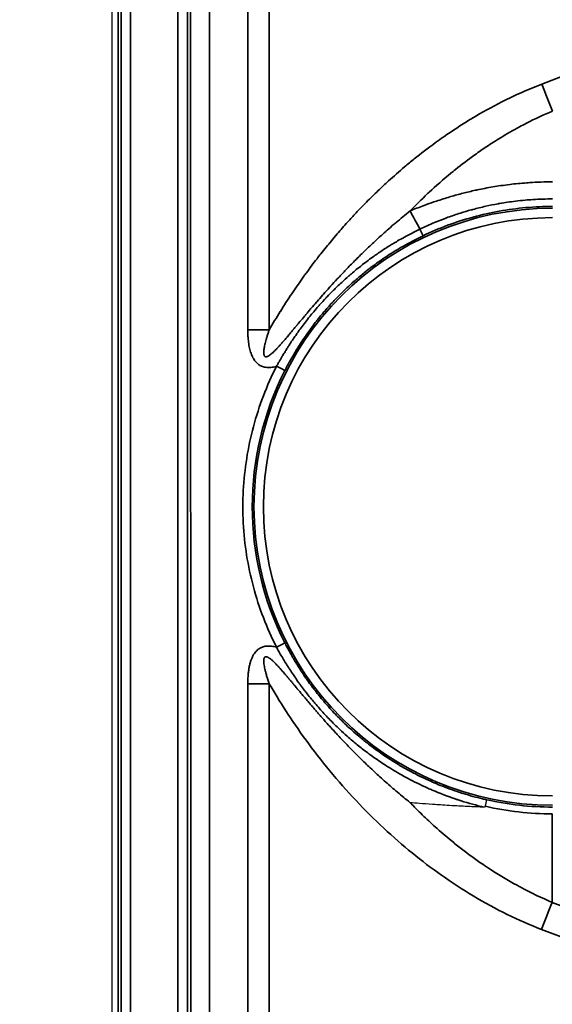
# Model space of a CAD drawing. Header units: millimetres. Extents: x -12192 to 12192, y -600 to 5895.
# Tile 90 of 122: x 1658 to 1686, y 4245 to 4297. Entities that reach past the tile are written whole.
import ezdxf

# ---------------------------------------------------------------- set-up
doc = ezdxf.new("R2010")
doc.units = ezdxf.units.MM
doc.header["$LTSCALE"] = 20
for name, color, linetype, lineweight in [('_Sichtbarkanten', 7, 'Continuous', 25), ('Bemaßung (ISO)', 7, 'Continuous', 25), ('Sichtbar schmal (ISO)', 7, 'Continuous', 35)]:
    doc.layers.add(name, color=color, linetype=linetype, lineweight=lineweight)
doc.styles.add('Notiztext (ISO)', font='verdana.ttf')
doc.dimstyles.new('wedi USA', dxfattribs={"dimscale": 20, "dimtxt": 2.5, "dimasz": 4, "dimexe": 2, "dimexo": 0.8, "dimgap": 0.3, "dimtad": 1, "dimdec": 1, "dimrnd": 1e-08, "dimtxsty": 'Notiztext (ISO)', "dimcen": 0.09, "dimclrd": 7, "dimclre": 7, "dimclrt": 256, "dimadec": 0, "dimazin": 2, "dimtfac": 0.6, "dimtmove": 0, "dimatfit": 3, "dimfxl": 1, "dimtolj": 1, "dimlwd": -1, "dimlwe": -1, "dimarcsym": 0})

# ---------------------------------------------------------------- blocks, each defined once
blk = doc.blocks.new('*D85')
at = {"layer": 'Bemaßung (ISO)', "color": 7, "transparency": 16777216}
for p, q in [((1651.863, 4317.272), (1304.214, 4317.272)), ((1344.214, 4237.272), (1344.214, 3297.272)), ((1650.944, 3217.272), (1304.214, 3217.272))]:
    blk.add_line(p, q, dxfattribs=at)
for points in [[(1330.88, 4237.272), (1357.547, 4237.272), (1344.214, 4317.272)], [(1330.88, 3297.272), (1357.547, 3297.272), (1344.214, 3217.272)]]:
    blk.add_solid(points, dxfattribs=at)
at = {"layer": 'Defpoints', "color": 0, "transparency": 16777216}
for p in [(1667.863, 4317.272), (1344.214, 3217.272), (1666.944, 3217.272)]:
    blk.add_point(p, dxfattribs=at)
at = {"layer": 'Bemaßung (ISO)', "transparency": 16777216, "insert": (1272.801, 3513.075), "char_height": 50, "attachment_point": 1, "rotation": 90, "style": 'Notiztext (ISO)'}
blk.add_mtext('\\A1;1100 [43 1/4]"', dxfattribs=at)

msp = doc.modelspace()

# ---------------------------------------------------------------- linework, layer by layer
at = {"layer": '_Sichtbarkanten'}
msp.add_line((1662.505, 3220.272), (1662.505, 4314.272), dxfattribs=at)
for points, knots in [([(1678.365, 4255.535), (1678.529, 4255.523), (1678.696, 4255.511), (1678.866, 4255.498), (1679.095, 4255.482), (1679.328, 4255.465), (1679.567, 4255.449), (1679.663, 4255.442), (1679.761, 4255.435), (1679.859, 4255.429), (1680.182, 4255.407), (1680.513, 4255.387), (1680.853, 4255.368), (1681.154, 4255.351), (1681.463, 4255.336), (1681.776, 4255.323), (1681.923, 4255.316), (1682.07, 4255.311), (1682.219, 4255.306)], [0, 0, 0, 0, 0.141865, 0.141865, 0.141865, 0.333333, 0.333333, 0.333333, 0.411096, 0.411096, 0.411096, 0.666667, 0.666667, 0.666667, 0.894056, 0.894056, 0.894056, 1, 1, 1, 1]), ([(1682.219, 4255.306), (1682.226, 4255.305), (1682.233, 4255.305), (1682.24, 4255.305), (1682.247, 4255.305), (1682.253, 4255.305), (1682.26, 4255.305), (1682.266, 4255.305), (1682.272, 4255.305), (1682.278, 4255.305), (1682.284, 4255.305), (1682.29, 4255.305), (1682.295, 4255.306), (1682.3, 4255.306), (1682.306, 4255.306), (1682.311, 4255.307), (1682.316, 4255.307), (1682.321, 4255.308), (1682.325, 4255.308), (1682.33, 4255.309), (1682.335, 4255.309), (1682.339, 4255.31), (1682.344, 4255.311), (1682.348, 4255.312), (1682.352, 4255.313), (1682.356, 4255.314), (1682.36, 4255.315), (1682.363, 4255.317), (1682.366, 4255.318), (1682.369, 4255.32), (1682.372, 4255.322), (1682.375, 4255.324), (1682.377, 4255.327), (1682.377, 4255.33)], [0, 0, 0, 0, 0.0909091, 0.0909091, 0.0909091, 0.1818182, 0.1818182, 0.1818182, 0.2727273, 0.2727273, 0.2727273, 0.3636364, 0.3636364, 0.3636364, 0.4545455, 0.4545455, 0.4545455, 0.5454545, 0.5454545, 0.5454545, 0.6363636, 0.6363636, 0.6363636, 0.7272727, 0.7272727, 0.7272727, 0.8181818, 0.8181818, 0.8181818, 0.9090909, 0.9090909, 0.9090909, 1, 1, 1, 1]), ([(1682.377, 4255.33), (1682.386, 4255.369), (1682.394, 4255.407), (1682.402, 4255.443), (1682.409, 4255.478), (1682.416, 4255.51), (1682.422, 4255.539), (1682.428, 4255.568), (1682.433, 4255.593), (1682.437, 4255.613), (1682.441, 4255.634), (1682.444, 4255.65), (1682.445, 4255.661), (1682.447, 4255.671), (1682.448, 4255.677), (1682.448, 4255.678)], [0, 0, 0, 0, 0.2, 0.2, 0.2, 0.4, 0.4, 0.4, 0.6, 0.6, 0.6, 0.8, 0.8, 0.8, 1, 1, 1, 1])]:
    msp.add_open_spline(points, degree=3, knots=knots, dxfattribs=at)
at = {"layer": 'Sichtbar schmal (ISO)'}
for p, q in [((1662.83, 4314.748), (1662.83, 3219.797)), ((1662.996, 3219.963), (1662.996, 4314.581)), ((1663.496, 4314.581), (1663.496, 3219.963)), ((1666.014, 3219.98), (1666.014, 4314.564)), ((1666.514, 4314.564), (1666.514, 3219.98)), ((1669.732, 4314.895), (1669.732, 4280.693)), ((1670.873, 4314.896), (1670.873, 4280.693)), ((1666.73, 3854.772), (1666.688, 4314.39)), ((1667.687, 4314.395), (1667.729, 3854.773)), ((1691.864, 4296.246), (1685.389, 4293.771)), ((1669.732, 4261.855), (1669.732, 4091.093)), ((1670.873, 4261.854), (1670.873, 4091.093)), ((1685.94, 4250.219), (1685.94, 4254.931)), ((1685.94, 4250.219), (1692.434, 4247.729)), ((1685.37, 4248.781), (1691.864, 4246.291))]:
    msp.add_line(p, q, dxfattribs=at)
for radius in [15.889, 15.389]:
    msp.add_arc((1685.95, 4271.272), radius, 90, 270, dxfattribs=at)
for centre, major_axis, ratio, start_param, end_param in [((1685.959, 4293.797), (1.785, -4.67), 0.108522, 4.67649, 4.988987), ((1679.914, 4284.128), (4.778, -8.785), 0.002502, 1.790262, 1.904469), ((1678.844, 4286.149), (0.215, -0.451), 0.009238, 0.017454, 1.351507), ((1669.732, 4280.641), (-10, 0), 0.005236, 4.598021, 4.712389), ((1685.95, 4271.274), (-15.981, 0), 0.999985, 5.812268, 6.753675), ((1671.263, 4278.751), (0.446, -0.227), 0.004663, 4.714769, 6.265732), ((1671.26, 4263.802), (0.446, 0.227), 0.004666, 4.710015, 6.265732), ((1669.732, 4261.802), (-10, 0), 0.005236, 4.598021, 4.712389), ((1686.097, 4271.925), (3.09, 16.724), 0.97569, 3.102884, 3.319349), ((1685.95, 4271.273), (-15.983, 0.221), 0.999892, 1.363716, 1.58461), ((1685.94, 4248.807), (1.79, 4.668), 0.104799, 1.304034, 1.616531)]:
    msp.add_ellipse(centre, major_axis=major_axis, ratio=ratio, start_param=start_param, end_param=end_param, dxfattribs=at)
for points, knots in [([(1685.389, 4293.771), (1684.796, 4293.544), (1684.206, 4293.288), (1683.619, 4293.003), (1683.566, 4292.978), (1683.513, 4292.952), (1683.461, 4292.926), (1682.927, 4292.662), (1682.395, 4292.375), (1681.867, 4292.063), (1681.764, 4292.002), (1681.661, 4291.94), (1681.558, 4291.877), (1681.082, 4291.588), (1680.612, 4291.28), (1680.159, 4290.964), (1680.011, 4290.861), (1679.865, 4290.757), (1679.721, 4290.653), (1679.329, 4290.367), (1678.951, 4290.077), (1678.592, 4289.788), (1678.416, 4289.646), (1678.244, 4289.504), (1678.076, 4289.363), (1677.778, 4289.111), (1677.494, 4288.861), (1677.223, 4288.615), (1677.034, 4288.443), (1676.851, 4288.272), (1676.674, 4288.103), (1676.457, 4287.896), (1676.25, 4287.692), (1676.051, 4287.491), (1675.857, 4287.295), (1675.671, 4287.101), (1675.492, 4286.912), (1675.339, 4286.749), (1675.191, 4286.588), (1675.048, 4286.43), (1674.854, 4286.215), (1674.668, 4286.003), (1674.49, 4285.796), (1674.384, 4285.673), (1674.282, 4285.551), (1674.181, 4285.431), (1673.988, 4285.198), (1673.803, 4284.97), (1673.625, 4284.744), (1673.555, 4284.655), (1673.485, 4284.566), (1673.417, 4284.478), (1673.222, 4284.226), (1673.035, 4283.976), (1672.853, 4283.726), (1672.809, 4283.666), (1672.766, 4283.607), (1672.722, 4283.547), (1672.522, 4283.269), (1672.328, 4282.99), (1672.138, 4282.709), (1672.116, 4282.676), (1672.094, 4282.644), (1672.073, 4282.611), (1671.865, 4282.301), (1671.662, 4281.989), (1671.465, 4281.674), (1671.462, 4281.669), (1671.46, 4281.665), (1671.457, 4281.66), (1671.257, 4281.341), (1671.063, 4281.018), (1670.873, 4280.693)], [0, 0, 0, 0, 0.0769231, 0.0769231, 0.0769231, 0.0838148, 0.0838148, 0.0838148, 0.1538462, 0.1538462, 0.1538462, 0.1675148, 0.1675148, 0.1675148, 0.2307692, 0.2307692, 0.2307692, 0.2513804, 0.2513804, 0.2513804, 0.3076923, 0.3076923, 0.3076923, 0.3353355, 0.3353355, 0.3353355, 0.3846154, 0.3846154, 0.3846154, 0.4191474, 0.4191474, 0.4191474, 0.4615385, 0.4615385, 0.4615385, 0.5029587, 0.5029587, 0.5029587, 0.5384615, 0.5384615, 0.5384615, 0.5867833, 0.5867833, 0.5867833, 0.6153846, 0.6153846, 0.6153846, 0.6705634, 0.6705634, 0.6705634, 0.6923077, 0.6923077, 0.6923077, 0.7543444, 0.7543444, 0.7543444, 0.7692308, 0.7692308, 0.7692308, 0.838191, 0.838191, 0.838191, 0.8461538, 0.8461538, 0.8461538, 0.9220285, 0.9220285, 0.9220285, 0.9230769, 0.9230769, 0.9230769, 0.9999997, 0.9999997, 0.9999997, 0.9999997]), ([(1685.959, 4292.335), (1685.493, 4292.141), (1685.028, 4291.924), (1684.564, 4291.687), (1684.44, 4291.623), (1684.316, 4291.558), (1684.192, 4291.491), (1683.854, 4291.309), (1683.517, 4291.115), (1683.181, 4290.91), (1682.937, 4290.761), (1682.694, 4290.605), (1682.453, 4290.445), (1682.241, 4290.304), (1682.031, 4290.159), (1681.824, 4290.011), (1681.467, 4289.756), (1681.12, 4289.492), (1680.785, 4289.224), (1680.703, 4289.159), (1680.622, 4289.093), (1680.542, 4289.028), (1680.133, 4288.692), (1679.746, 4288.351), (1679.384, 4288.014), (1679.357, 4287.989), (1679.331, 4287.965), (1679.304, 4287.94), (1678.972, 4287.628), (1678.661, 4287.32), (1678.37, 4287.017)], [0, 0, 0, 0, 0.1666667, 0.1666667, 0.1666667, 0.2113117, 0.2113117, 0.2113117, 0.3333333, 0.3333333, 0.3333333, 0.4220346, 0.4220346, 0.4220346, 0.5, 0.5, 0.5, 0.6340077, 0.6340077, 0.6340077, 0.6666667, 0.6666667, 0.6666667, 0.8333333, 0.8333333, 0.8333333, 0.8456259, 0.8456259, 0.8456259, 1, 1, 1, 1]), ([(1685.959, 4288.565), (1685.527, 4288.565), (1685.12, 4288.55), (1684.743, 4288.526), (1684.684, 4288.522), (1684.626, 4288.519), (1684.569, 4288.514), (1684.258, 4288.492), (1683.966, 4288.463), (1683.69, 4288.43), (1683.52, 4288.409), (1683.356, 4288.387), (1683.198, 4288.364), (1683.05, 4288.343), (1682.907, 4288.32), (1682.768, 4288.296), (1682.48, 4288.248), (1682.208, 4288.195), (1681.947, 4288.139), (1681.914, 4288.132), (1681.881, 4288.125), (1681.848, 4288.118), (1681.623, 4288.068), (1681.406, 4288.017), (1681.194, 4287.963), (1680.968, 4287.905), (1680.747, 4287.844), (1680.527, 4287.78), (1680.51, 4287.775), (1680.494, 4287.77), (1680.477, 4287.766), (1680.241, 4287.696), (1680.005, 4287.621), (1679.77, 4287.542), (1679.595, 4287.484), (1679.421, 4287.423), (1679.248, 4287.36), (1679.187, 4287.337), (1679.126, 4287.315), (1679.066, 4287.292), (1678.832, 4287.205), (1678.6, 4287.113), (1678.37, 4287.017)], [0, 0, 0, 0, 0.111111, 0.111111, 0.111111, 0.12833, 0.12833, 0.12833, 0.222222, 0.222222, 0.222222, 0.279832, 0.279832, 0.279832, 0.333333, 0.333333, 0.333333, 0.444444, 0.444444, 0.444444, 0.458596, 0.458596, 0.458596, 0.555556, 0.555556, 0.555556, 0.658959, 0.658959, 0.658959, 0.666667, 0.666667, 0.666667, 0.777778, 0.777778, 0.777778, 0.860089, 0.860089, 0.860089, 0.888889, 0.888889, 0.888889, 1, 1, 1, 1]), ([(1685.959, 4287.657), (1685.609, 4287.658), (1685.258, 4287.646), (1684.907, 4287.624), (1684.772, 4287.615), (1684.637, 4287.605), (1684.502, 4287.593), (1684.326, 4287.577), (1684.151, 4287.559), (1683.975, 4287.537), (1683.698, 4287.504), (1683.422, 4287.463), (1683.147, 4287.415), (1683.115, 4287.409), (1683.084, 4287.404), (1683.052, 4287.398), (1682.834, 4287.359), (1682.617, 4287.315), (1682.4, 4287.267), (1682.168, 4287.215), (1681.938, 4287.158), (1681.708, 4287.096), (1681.681, 4287.089), (1681.653, 4287.081), (1681.626, 4287.074), (1681.433, 4287.021), (1681.24, 4286.964), (1681.049, 4286.904), (1680.826, 4286.834), (1680.605, 4286.759), (1680.385, 4286.679), (1680.336, 4286.661), (1680.286, 4286.643), (1680.237, 4286.624), (1680.048, 4286.554), (1679.862, 4286.48), (1679.677, 4286.403), (1679.413, 4286.293), (1679.152, 4286.176), (1678.895, 4286.052)], [0, 0, 0, 0, 0.1444838, 0.1444838, 0.1444838, 0.2, 0.2, 0.2, 0.2724802, 0.2724802, 0.2724802, 0.3867454, 0.3867454, 0.3867454, 0.4, 0.4, 0.4, 0.4908329, 0.4908329, 0.4908329, 0.5883542, 0.5883542, 0.5883542, 0.6, 0.6, 0.6, 0.682307, 0.682307, 0.682307, 0.7782848, 0.7782848, 0.7782848, 0.8, 0.8, 0.8, 0.8825105, 0.8825105, 0.8825105, 1, 1, 1, 1]), ([(1685.95, 4287.258), (1685.477, 4287.258), (1685.003, 4287.237), (1684.53, 4287.195), (1684.056, 4287.153), (1683.584, 4287.089), (1683.115, 4287.005), (1682.647, 4286.921), (1682.183, 4286.816), (1681.725, 4286.69), (1681.267, 4286.564), (1680.814, 4286.419), (1680.369, 4286.253), (1679.925, 4286.087), (1679.487, 4285.902), (1679.06, 4285.698)], [0, 0, 0, 0, 0.2, 0.2, 0.2, 0.4, 0.4, 0.4, 0.6, 0.6, 0.6, 0.8, 0.8, 0.8, 1, 1, 1, 1]), ([(1670.873, 4280.693), (1670.851, 4280.629), (1670.83, 4280.567), (1670.811, 4280.508), (1670.792, 4280.45), (1670.774, 4280.393), (1670.757, 4280.339), (1670.741, 4280.285), (1670.725, 4280.232), (1670.711, 4280.182), (1670.697, 4280.132), (1670.684, 4280.084), (1670.672, 4280.038), (1670.661, 4279.992), (1670.65, 4279.948), (1670.641, 4279.907), (1670.631, 4279.865), (1670.623, 4279.825), (1670.616, 4279.787), (1670.609, 4279.749), (1670.603, 4279.714), (1670.598, 4279.68), (1670.593, 4279.646), (1670.589, 4279.614), (1670.586, 4279.583), (1670.583, 4279.553), (1670.582, 4279.525), (1670.581, 4279.499), (1670.581, 4279.473), (1670.581, 4279.449), (1670.583, 4279.427), (1670.584, 4279.406), (1670.587, 4279.386), (1670.591, 4279.369), (1670.594, 4279.352), (1670.599, 4279.336), (1670.605, 4279.323), (1670.61, 4279.31), (1670.617, 4279.299), (1670.624, 4279.289), (1670.632, 4279.28), (1670.64, 4279.272), (1670.65, 4279.266), (1670.66, 4279.26), (1670.671, 4279.256), (1670.684, 4279.254), (1670.697, 4279.252), (1670.712, 4279.253), (1670.729, 4279.256), (1670.746, 4279.259), (1670.765, 4279.265), (1670.786, 4279.274), (1670.807, 4279.284), (1670.831, 4279.297), (1670.856, 4279.313), (1670.881, 4279.329), (1670.909, 4279.348), (1670.938, 4279.371), (1670.967, 4279.394), (1670.998, 4279.42), (1671.03, 4279.449), (1671.033, 4279.451), (1671.035, 4279.454), (1671.038, 4279.456), (1671.068, 4279.483), (1671.1, 4279.513), (1671.133, 4279.545), (1671.136, 4279.548), (1671.138, 4279.551), (1671.141, 4279.554), (1671.174, 4279.586), (1671.208, 4279.621), (1671.244, 4279.657), (1671.247, 4279.661), (1671.25, 4279.664), (1671.253, 4279.668), (1671.289, 4279.704), (1671.325, 4279.743), (1671.363, 4279.785), (1671.367, 4279.789), (1671.37, 4279.793), (1671.374, 4279.797), (1671.412, 4279.838), (1671.451, 4279.882), (1671.492, 4279.927), (1671.496, 4279.932), (1671.5, 4279.937), (1671.504, 4279.941), (1671.545, 4279.988), (1671.587, 4280.036), (1671.631, 4280.087), (1671.636, 4280.092), (1671.641, 4280.098), (1671.646, 4280.103), (1671.69, 4280.154), (1671.736, 4280.208), (1671.784, 4280.265), (1671.789, 4280.271), (1671.795, 4280.277), (1671.8, 4280.283), (1671.848, 4280.34), (1671.899, 4280.4), (1671.951, 4280.462), (1671.957, 4280.469), (1671.963, 4280.476), (1671.969, 4280.484), (1672.022, 4280.546), (1672.077, 4280.612), (1672.134, 4280.68), (1672.141, 4280.689), (1672.148, 4280.697), (1672.155, 4280.705), (1672.213, 4280.774), (1672.273, 4280.846), (1672.336, 4280.921), (1672.344, 4280.931), (1672.352, 4280.94), (1672.36, 4280.95), (1672.423, 4281.025), (1672.489, 4281.104), (1672.558, 4281.187), (1672.567, 4281.198), (1672.576, 4281.209), (1672.585, 4281.219), (1672.655, 4281.303), (1672.728, 4281.389), (1672.804, 4281.48), (1672.814, 4281.492), (1672.825, 4281.504), (1672.835, 4281.517), (1672.912, 4281.608), (1672.993, 4281.703), (1673.077, 4281.802), (1673.089, 4281.816), (1673.101, 4281.829), (1673.113, 4281.843), (1673.198, 4281.943), (1673.287, 4282.047), (1673.38, 4282.155), (1673.394, 4282.17), (1673.407, 4282.186), (1673.421, 4282.202), (1673.515, 4282.31), (1673.613, 4282.422), (1673.716, 4282.538), (1673.731, 4282.556), (1673.747, 4282.573), (1673.762, 4282.591), (1673.866, 4282.708), (1673.974, 4282.829), (1674.087, 4282.953), (1674.104, 4282.973), (1674.122, 4282.992), (1674.139, 4283.012), (1674.253, 4283.138), (1674.372, 4283.267), (1674.497, 4283.402), (1674.517, 4283.423), (1674.538, 4283.445), (1674.558, 4283.467), (1674.685, 4283.602), (1674.817, 4283.743), (1674.957, 4283.888), (1674.98, 4283.912), (1675.003, 4283.937), (1675.027, 4283.961), (1675.168, 4284.108), (1675.317, 4284.26), (1675.475, 4284.417), (1675.501, 4284.444), (1675.529, 4284.471), (1675.556, 4284.499), (1675.715, 4284.658), (1675.883, 4284.822), (1676.061, 4284.993), (1676.093, 4285.023), (1676.124, 4285.053), (1676.156, 4285.083), (1676.337, 4285.255), (1676.527, 4285.433), (1676.729, 4285.617), (1676.766, 4285.65), (1676.803, 4285.684), (1676.84, 4285.718), (1677.045, 4285.903), (1677.262, 4286.094), (1677.493, 4286.291), (1677.536, 4286.328), (1677.579, 4286.365), (1677.623, 4286.403), (1677.858, 4286.602), (1678.107, 4286.807), (1678.37, 4287.017)], [0.0000003, 0.0000003, 0.0000003, 0.0000003, 0.0238095, 0.0238095, 0.0238095, 0.047619, 0.047619, 0.047619, 0.0714286, 0.0714286, 0.0714286, 0.0952381, 0.0952381, 0.0952381, 0.1190476, 0.1190476, 0.1190476, 0.1428571, 0.1428571, 0.1428571, 0.1666667, 0.1666667, 0.1666667, 0.1904762, 0.1904762, 0.1904762, 0.2142857, 0.2142857, 0.2142857, 0.2380952, 0.2380952, 0.2380952, 0.2619048, 0.2619048, 0.2619048, 0.2857143, 0.2857143, 0.2857143, 0.3095238, 0.3095238, 0.3095238, 0.3333333, 0.3333333, 0.3333333, 0.3571429, 0.3571429, 0.3571429, 0.3809524, 0.3809524, 0.3809524, 0.4047619, 0.4047619, 0.4047619, 0.4285714, 0.4285714, 0.4285714, 0.452381, 0.452381, 0.452381, 0.4761905, 0.4761905, 0.4761905, 0.4780213, 0.4780213, 0.4780213, 0.5, 0.5, 0.5, 0.5019237, 0.5019237, 0.5019237, 0.5238095, 0.5238095, 0.5238095, 0.5258277, 0.5258277, 0.5258277, 0.547619, 0.547619, 0.547619, 0.5497301, 0.5497301, 0.5497301, 0.5714286, 0.5714286, 0.5714286, 0.5736311, 0.5736311, 0.5736311, 0.5952381, 0.5952381, 0.5952381, 0.597532, 0.597532, 0.597532, 0.6190476, 0.6190476, 0.6190476, 0.6214327, 0.6214327, 0.6214327, 0.6428571, 0.6428571, 0.6428571, 0.6453338, 0.6453338, 0.6453338, 0.6666667, 0.6666667, 0.6666667, 0.6692356, 0.6692356, 0.6692356, 0.6904762, 0.6904762, 0.6904762, 0.6931371, 0.6931371, 0.6931371, 0.7142857, 0.7142857, 0.7142857, 0.7170382, 0.7170382, 0.7170382, 0.7380952, 0.7380952, 0.7380952, 0.7409386, 0.7409386, 0.7409386, 0.7619048, 0.7619048, 0.7619048, 0.764838, 0.764838, 0.764838, 0.7857143, 0.7857143, 0.7857143, 0.788739, 0.788739, 0.788739, 0.8095238, 0.8095238, 0.8095238, 0.8126427, 0.8126427, 0.8126427, 0.8333333, 0.8333333, 0.8333333, 0.8365461, 0.8365461, 0.8365461, 0.8571429, 0.8571429, 0.8571429, 0.8604471, 0.8604471, 0.8604471, 0.8809524, 0.8809524, 0.8809524, 0.8843478, 0.8843478, 0.8843478, 0.9047619, 0.9047619, 0.9047619, 0.9082487, 0.9082487, 0.9082487, 0.9285714, 0.9285714, 0.9285714, 0.9321488, 0.9321488, 0.9321488, 0.952381, 0.952381, 0.952381, 0.9560539, 0.9560539, 0.9560539, 0.9761905, 0.9761905, 0.9761905, 0.9799466, 0.9799466, 0.9799466, 1, 1, 1, 1]), ([(1678.895, 4286.052), (1678.606, 4285.914), (1678.331, 4285.771), (1678.071, 4285.628), (1677.945, 4285.559), (1677.822, 4285.489), (1677.703, 4285.42), (1677.531, 4285.319), (1677.366, 4285.219), (1677.207, 4285.119), (1677.029, 4285.007), (1676.859, 4284.895), (1676.696, 4284.784), (1676.614, 4284.728), (1676.534, 4284.672), (1676.455, 4284.617), (1676.239, 4284.463), (1676.035, 4284.311), (1675.842, 4284.161), (1675.829, 4284.151), (1675.815, 4284.14), (1675.801, 4284.129), (1675.599, 4283.971), (1675.41, 4283.815), (1675.231, 4283.662), (1675.192, 4283.629), (1675.153, 4283.595), (1675.115, 4283.562), (1674.981, 4283.446), (1674.853, 4283.331), (1674.732, 4283.218), (1674.649, 4283.142), (1674.569, 4283.066), (1674.491, 4282.991), (1674.423, 4282.926), (1674.357, 4282.86), (1674.292, 4282.796), (1674.174, 4282.679), (1674.062, 4282.564), (1673.955, 4282.452), (1673.937, 4282.433), (1673.919, 4282.414), (1673.902, 4282.395), (1673.779, 4282.265), (1673.664, 4282.139), (1673.554, 4282.015), (1673.533, 4281.992), (1673.513, 4281.968), (1673.492, 4281.945), (1673.406, 4281.847), (1673.324, 4281.751), (1673.245, 4281.657), (1673.192, 4281.594), (1673.141, 4281.532), (1673.091, 4281.471), (1673.05, 4281.421), (1673.01, 4281.371), (1672.971, 4281.322), (1672.891, 4281.222), (1672.815, 4281.124), (1672.742, 4281.028), (1672.737, 4281.022), (1672.733, 4281.016), (1672.728, 4281.011), (1672.653, 4280.912), (1672.581, 4280.815), (1672.512, 4280.721), (1672.487, 4280.686), (1672.461, 4280.651), (1672.436, 4280.616), (1672.396, 4280.56), (1672.357, 4280.505), (1672.319, 4280.451), (1672.267, 4280.377), (1672.217, 4280.304), (1672.169, 4280.233), (1672.161, 4280.222), (1672.153, 4280.21), (1672.146, 4280.199), (1672.091, 4280.118), (1672.038, 4280.039), (1671.988, 4279.962), (1671.97, 4279.934), (1671.952, 4279.907), (1671.934, 4279.879), (1671.904, 4279.832), (1671.874, 4279.785), (1671.845, 4279.74), (1671.805, 4279.676), (1671.766, 4279.614), (1671.729, 4279.554), (1671.724, 4279.545), (1671.718, 4279.536), (1671.713, 4279.528), (1671.67, 4279.457), (1671.628, 4279.389), (1671.589, 4279.323), (1671.576, 4279.3), (1671.563, 4279.278), (1671.55, 4279.257), (1671.522, 4279.21), (1671.496, 4279.164), (1671.47, 4279.119), (1671.444, 4279.075), (1671.42, 4279.031), (1671.396, 4278.989), (1671.381, 4278.962), (1671.366, 4278.935), (1671.351, 4278.909), (1671.32, 4278.854), (1671.291, 4278.8), (1671.263, 4278.749)], [0.0000004, 0.0000004, 0.0000004, 0.0000004, 0.0420998, 0.0420998, 0.0420998, 0.0625, 0.0625, 0.0625, 0.0919658, 0.0919658, 0.0919658, 0.125, 0.125, 0.125, 0.1416352, 0.1416352, 0.1416352, 0.1875, 0.1875, 0.1875, 0.1907795, 0.1907795, 0.1907795, 0.2393282, 0.2393282, 0.2393282, 0.25, 0.25, 0.25, 0.2872633, 0.2872633, 0.2872633, 0.3125, 0.3125, 0.3125, 0.3346868, 0.3346868, 0.3346868, 0.375, 0.375, 0.375, 0.3818014, 0.3818014, 0.3818014, 0.4286546, 0.4286546, 0.4286546, 0.4375, 0.4375, 0.4375, 0.4749949, 0.4749949, 0.4749949, 0.5, 0.5, 0.5, 0.5205129, 0.5205129, 0.5205129, 0.5625, 0.5625, 0.5625, 0.5650614, 0.5650614, 0.5650614, 0.6086315, 0.6086315, 0.6086315, 0.625, 0.625, 0.625, 0.6513309, 0.6513309, 0.6513309, 0.6875, 0.6875, 0.6875, 0.6933307, 0.6933307, 0.6933307, 0.7348318, 0.7348318, 0.7348318, 0.75, 0.75, 0.75, 0.7761429, 0.7761429, 0.7761429, 0.8125, 0.8125, 0.8125, 0.8177681, 0.8177681, 0.8177681, 0.86059, 0.86059, 0.86059, 0.875, 0.875, 0.875, 0.9062867, 0.9062867, 0.9062867, 0.9375, 0.9375, 0.9375, 0.957441, 0.957441, 0.957441, 1, 1, 1, 1]), ([(1679.06, 4285.698), (1678.675, 4285.514), (1678.317, 4285.324), (1677.986, 4285.134), (1677.957, 4285.117), (1677.928, 4285.101), (1677.899, 4285.084), (1677.602, 4284.91), (1677.326, 4284.737), (1677.068, 4284.565), (1677.019, 4284.531), (1676.97, 4284.498), (1676.921, 4284.465), (1676.694, 4284.309), (1676.48, 4284.155), (1676.28, 4284.002), (1676.216, 4283.954), (1676.154, 4283.906), (1676.093, 4283.858), (1675.919, 4283.722), (1675.755, 4283.587), (1675.599, 4283.455), (1675.527, 4283.393), (1675.457, 4283.332), (1675.388, 4283.272), (1675.256, 4283.156), (1675.13, 4283.041), (1675.01, 4282.928), (1674.933, 4282.856), (1674.859, 4282.784), (1674.786, 4282.713), (1674.687, 4282.616), (1674.591, 4282.52), (1674.499, 4282.426), (1674.42, 4282.345), (1674.344, 4282.264), (1674.27, 4282.185), (1674.195, 4282.105), (1674.124, 4282.027), (1674.055, 4281.95), (1673.975, 4281.861), (1673.899, 4281.774), (1673.825, 4281.688), (1673.771, 4281.624), (1673.718, 4281.562), (1673.666, 4281.5), (1673.588, 4281.405), (1673.512, 4281.313), (1673.44, 4281.222), (1673.401, 4281.173), (1673.363, 4281.124), (1673.326, 4281.076), (1673.25, 4280.978), (1673.177, 4280.881), (1673.107, 4280.786), (1673.08, 4280.75), (1673.054, 4280.714), (1673.028, 4280.679), (1672.954, 4280.577), (1672.883, 4280.477), (1672.816, 4280.38), (1672.799, 4280.356), (1672.782, 4280.331), (1672.765, 4280.306), (1672.694, 4280.202), (1672.626, 4280.101), (1672.563, 4280.003), (1672.553, 4279.988), (1672.543, 4279.973), (1672.534, 4279.958), (1672.466, 4279.853), (1672.402, 4279.751), (1672.341, 4279.653), (1672.337, 4279.647), (1672.334, 4279.641), (1672.33, 4279.635), (1672.265, 4279.529), (1672.205, 4279.428), (1672.148, 4279.33), (1672.091, 4279.233), (1672.038, 4279.139), (1671.988, 4279.05), (1671.985, 4279.045), (1671.982, 4279.039), (1671.98, 4279.034), (1671.927, 4278.94), (1671.879, 4278.851), (1671.834, 4278.766), (1671.789, 4278.681), (1671.747, 4278.601), (1671.708, 4278.524)], [0, 0, 0, 0, 0.057453, 0.057453, 0.057453, 0.0625, 0.0625, 0.0625, 0.114892, 0.114892, 0.114892, 0.125, 0.125, 0.125, 0.172498, 0.172498, 0.172498, 0.1875, 0.1875, 0.1875, 0.23023, 0.23023, 0.23023, 0.25, 0.25, 0.25, 0.288083, 0.288083, 0.288083, 0.3125, 0.3125, 0.3125, 0.346035, 0.346035, 0.346035, 0.375, 0.375, 0.375, 0.404084, 0.404084, 0.404084, 0.4375, 0.4375, 0.4375, 0.462206, 0.462206, 0.462206, 0.5, 0.5, 0.5, 0.520389, 0.520389, 0.520389, 0.5625, 0.5625, 0.5625, 0.578649, 0.578649, 0.578649, 0.625, 0.625, 0.625, 0.636915, 0.636915, 0.636915, 0.6875, 0.6875, 0.6875, 0.695134, 0.695134, 0.695134, 0.75, 0.75, 0.75, 0.7533, 0.7533, 0.7533, 0.8125, 0.8125, 0.8125, 0.871498, 0.871498, 0.871498, 0.875, 0.875, 0.875, 0.9375, 0.9375, 0.9375, 1, 1, 1, 1]), ([(1669.732, 4280.693), (1669.732, 4280.622), (1669.733, 4280.553), (1669.735, 4280.486), (1669.738, 4280.42), (1669.741, 4280.356), (1669.745, 4280.294), (1669.749, 4280.231), (1669.755, 4280.171), (1669.761, 4280.113), (1669.767, 4280.055), (1669.775, 4279.998), (1669.783, 4279.944), (1669.791, 4279.89), (1669.8, 4279.837), (1669.81, 4279.786), (1669.82, 4279.736), (1669.831, 4279.687), (1669.843, 4279.64), (1669.855, 4279.593), (1669.868, 4279.548), (1669.882, 4279.504), (1669.896, 4279.461), (1669.911, 4279.419), (1669.927, 4279.379), (1669.942, 4279.338), (1669.959, 4279.3), (1669.977, 4279.263), (1669.994, 4279.226), (1670.013, 4279.191), (1670.032, 4279.158), (1670.052, 4279.125), (1670.072, 4279.093), (1670.093, 4279.064), (1670.114, 4279.035), (1670.136, 4279.008), (1670.158, 4278.982), (1670.181, 4278.957), (1670.203, 4278.934), (1670.227, 4278.912), (1670.25, 4278.89), (1670.275, 4278.87), (1670.3, 4278.852), (1670.325, 4278.833), (1670.351, 4278.816), (1670.378, 4278.8), (1670.406, 4278.785), (1670.435, 4278.77), (1670.466, 4278.757), (1670.497, 4278.744), (1670.531, 4278.732), (1670.567, 4278.722), (1670.603, 4278.712), (1670.641, 4278.703), (1670.682, 4278.697), (1670.723, 4278.691), (1670.766, 4278.688), (1670.811, 4278.687), (1670.857, 4278.686), (1670.904, 4278.687), (1670.953, 4278.692), (1671.002, 4278.696), (1671.052, 4278.703), (1671.104, 4278.712), (1671.156, 4278.722), (1671.209, 4278.734), (1671.263, 4278.749)], [0, 0, 0, 0, 0.0454545, 0.0454545, 0.0454545, 0.0909091, 0.0909091, 0.0909091, 0.1363636, 0.1363636, 0.1363636, 0.1818182, 0.1818182, 0.1818182, 0.2272727, 0.2272727, 0.2272727, 0.2727273, 0.2727273, 0.2727273, 0.3181818, 0.3181818, 0.3181818, 0.3636364, 0.3636364, 0.3636364, 0.4090909, 0.4090909, 0.4090909, 0.4545455, 0.4545455, 0.4545455, 0.5, 0.5, 0.5, 0.5454545, 0.5454545, 0.5454545, 0.5909091, 0.5909091, 0.5909091, 0.6363636, 0.6363636, 0.6363636, 0.6818182, 0.6818182, 0.6818182, 0.7272727, 0.7272727, 0.7272727, 0.7727273, 0.7727273, 0.7727273, 0.8181818, 0.8181818, 0.8181818, 0.8636364, 0.8636364, 0.8636364, 0.9090909, 0.9090909, 0.9090909, 0.9545455, 0.9545455, 0.9545455, 1, 1, 1, 1]), ([(1671.26, 4263.8), (1671.214, 4263.812), (1671.124, 4263.833), (1670.996, 4263.853), (1670.873, 4263.862), (1670.758, 4263.86), (1670.652, 4263.847), (1670.553, 4263.824), (1670.461, 4263.79), (1670.374, 4263.747), (1670.289, 4263.69), (1670.204, 4263.617), (1670.121, 4263.525), (1670.043, 4263.412), (1669.972, 4263.28), (1669.909, 4263.13), (1669.856, 4262.962), (1669.811, 4262.776), (1669.777, 4262.575), (1669.751, 4262.356), (1669.736, 4262.118), (1669.732, 4261.945), (1669.732, 4261.855)], [0, 0, 0, 0, 0.05, 0.1, 0.15, 0.2, 0.25, 0.3, 0.35, 0.4, 0.45, 0.5, 0.55, 0.6, 0.65, 0.7, 0.75, 0.8, 0.85, 0.9, 0.95, 1, 1, 1, 1]), ([(1671.26, 4263.8), (1671.299, 4263.728), (1671.341, 4263.651), (1671.387, 4263.569), (1671.389, 4263.565), (1671.392, 4263.56), (1671.395, 4263.556), (1671.438, 4263.478), (1671.485, 4263.396), (1671.536, 4263.309), (1671.542, 4263.299), (1671.548, 4263.289), (1671.554, 4263.279), (1671.603, 4263.196), (1671.655, 4263.109), (1671.712, 4263.017), (1671.722, 4263), (1671.733, 4262.983), (1671.744, 4262.965), (1671.798, 4262.877), (1671.856, 4262.785), (1671.918, 4262.688), (1671.935, 4262.663), (1671.951, 4262.637), (1671.968, 4262.611), (1672.029, 4262.518), (1672.092, 4262.422), (1672.16, 4262.323), (1672.184, 4262.287), (1672.208, 4262.252), (1672.233, 4262.216), (1672.298, 4262.122), (1672.366, 4262.024), (1672.438, 4261.924), (1672.471, 4261.879), (1672.504, 4261.833), (1672.538, 4261.786), (1672.608, 4261.691), (1672.681, 4261.594), (1672.757, 4261.494), (1672.801, 4261.437), (1672.846, 4261.379), (1672.892, 4261.32), (1672.967, 4261.225), (1673.044, 4261.129), (1673.125, 4261.03), (1673.183, 4260.96), (1673.243, 4260.888), (1673.305, 4260.815), (1673.383, 4260.722), (1673.465, 4260.628), (1673.551, 4260.531), (1673.626, 4260.446), (1673.705, 4260.359), (1673.787, 4260.271), (1673.87, 4260.18), (1673.956, 4260.089), (1674.046, 4259.996), (1674.144, 4259.894), (1674.247, 4259.79), (1674.354, 4259.685), (1674.441, 4259.599), (1674.532, 4259.511), (1674.626, 4259.423), (1674.753, 4259.303), (1674.886, 4259.182), (1675.026, 4259.058), (1675.117, 4258.978), (1675.212, 4258.896), (1675.309, 4258.813), (1675.472, 4258.676), (1675.644, 4258.535), (1675.827, 4258.393), (1675.921, 4258.319), (1676.018, 4258.245), (1676.118, 4258.171), (1676.328, 4258.014), (1676.551, 4257.856), (1676.79, 4257.695), (1676.885, 4257.631), (1676.983, 4257.567), (1677.083, 4257.503), (1677.353, 4257.329), (1677.642, 4257.154), (1677.95, 4256.982), (1678.042, 4256.93), (1678.136, 4256.878), (1678.231, 4256.827), (1678.575, 4256.643), (1678.94, 4256.463), (1679.315, 4256.295), (1679.394, 4256.26), (1679.472, 4256.226), (1679.552, 4256.192), (1679.955, 4256.019), (1680.367, 4255.862), (1680.766, 4255.727), (1680.82, 4255.708), (1680.873, 4255.69), (1680.926, 4255.673), (1681.346, 4255.535), (1681.748, 4255.421), (1682.139, 4255.325), (1682.166, 4255.319), (1682.192, 4255.312), (1682.219, 4255.306)], [0, 0, 0, 0, 0.0555556, 0.0555556, 0.0555556, 0.058618, 0.058618, 0.058618, 0.1111111, 0.1111111, 0.1111111, 0.1172417, 0.1172417, 0.1172417, 0.1666667, 0.1666667, 0.1666667, 0.1758409, 0.1758409, 0.1758409, 0.2222222, 0.2222222, 0.2222222, 0.2344346, 0.2344346, 0.2344346, 0.2777778, 0.2777778, 0.2777778, 0.2930748, 0.2930748, 0.2930748, 0.3333333, 0.3333333, 0.3333333, 0.3516899, 0.3516899, 0.3516899, 0.3888889, 0.3888889, 0.3888889, 0.4102924, 0.4102924, 0.4102924, 0.4444444, 0.4444444, 0.4444444, 0.4689048, 0.4689048, 0.4689048, 0.5, 0.5, 0.5, 0.5275123, 0.5275123, 0.5275123, 0.5555556, 0.5555556, 0.5555556, 0.5861208, 0.5861208, 0.5861208, 0.6111111, 0.6111111, 0.6111111, 0.6447263, 0.6447263, 0.6447263, 0.6666667, 0.6666667, 0.6666667, 0.7033293, 0.7033293, 0.7033293, 0.7222222, 0.7222222, 0.7222222, 0.7619148, 0.7619148, 0.7619148, 0.7777778, 0.7777778, 0.7777778, 0.8205255, 0.8205255, 0.8205255, 0.8333333, 0.8333333, 0.8333333, 0.8792862, 0.8792862, 0.8792862, 0.8888889, 0.8888889, 0.8888889, 0.9378572, 0.9378572, 0.9378572, 0.9444444, 0.9444444, 0.9444444, 0.9964278, 0.9964278, 0.9964278, 1, 1, 1, 1]), ([(1671.705, 4264.029), (1671.743, 4263.956), (1671.783, 4263.878), (1671.827, 4263.795), (1671.829, 4263.791), (1671.831, 4263.787), (1671.833, 4263.783), (1671.875, 4263.704), (1671.92, 4263.621), (1671.968, 4263.533), (1671.973, 4263.524), (1671.978, 4263.515), (1671.983, 4263.506), (1672.03, 4263.422), (1672.081, 4263.333), (1672.135, 4263.239), (1672.144, 4263.224), (1672.152, 4263.209), (1672.161, 4263.194), (1672.214, 4263.104), (1672.271, 4263.009), (1672.332, 4262.91), (1672.345, 4262.888), (1672.359, 4262.865), (1672.373, 4262.843), (1672.432, 4262.747), (1672.495, 4262.648), (1672.562, 4262.545), (1672.582, 4262.514), (1672.602, 4262.484), (1672.623, 4262.453), (1672.688, 4262.354), (1672.757, 4262.252), (1672.829, 4262.148), (1672.857, 4262.108), (1672.885, 4262.069), (1672.913, 4262.028), (1672.984, 4261.928), (1673.059, 4261.825), (1673.137, 4261.72), (1673.174, 4261.67), (1673.212, 4261.62), (1673.251, 4261.569), (1673.328, 4261.468), (1673.408, 4261.365), (1673.493, 4261.259), (1673.542, 4261.198), (1673.593, 4261.136), (1673.645, 4261.073), (1673.728, 4260.972), (1673.816, 4260.869), (1673.908, 4260.763), (1673.972, 4260.69), (1674.039, 4260.615), (1674.107, 4260.539), (1674.198, 4260.439), (1674.293, 4260.336), (1674.393, 4260.232), (1674.476, 4260.144), (1674.563, 4260.055), (1674.654, 4259.965), (1674.752, 4259.866), (1674.855, 4259.766), (1674.962, 4259.664), (1675.071, 4259.562), (1675.184, 4259.457), (1675.302, 4259.351), (1675.409, 4259.256), (1675.52, 4259.159), (1675.636, 4259.062), (1675.776, 4258.943), (1675.923, 4258.823), (1676.078, 4258.701), (1676.193, 4258.611), (1676.313, 4258.519), (1676.437, 4258.427), (1676.618, 4258.293), (1676.809, 4258.157), (1677.012, 4258.021), (1677.135, 4257.937), (1677.263, 4257.853), (1677.396, 4257.77), (1677.63, 4257.622), (1677.877, 4257.473), (1678.139, 4257.326), (1678.27, 4257.253), (1678.403, 4257.181), (1678.54, 4257.109), (1678.837, 4256.954), (1679.149, 4256.803), (1679.469, 4256.661), (1679.594, 4256.606), (1679.72, 4256.552), (1679.846, 4256.5), (1680.192, 4256.357), (1680.541, 4256.227), (1680.883, 4256.113), (1680.986, 4256.079), (1681.089, 4256.046), (1681.191, 4256.014), (1681.547, 4255.903), (1681.889, 4255.81), (1682.222, 4255.731), (1682.297, 4255.712), (1682.373, 4255.695), (1682.448, 4255.678)], [0, 0, 0, 0, 0.0555556, 0.0555556, 0.0555556, 0.0582173, 0.0582173, 0.0582173, 0.1111111, 0.1111111, 0.1111111, 0.1164409, 0.1164409, 0.1164409, 0.1666667, 0.1666667, 0.1666667, 0.174643, 0.174643, 0.174643, 0.2222222, 0.2222222, 0.2222222, 0.2328385, 0.2328385, 0.2328385, 0.2777778, 0.2777778, 0.2777778, 0.2910746, 0.2910746, 0.2910746, 0.3333333, 0.3333333, 0.3333333, 0.3492931, 0.3492931, 0.3492931, 0.3888889, 0.3888889, 0.3888889, 0.4074983, 0.4074983, 0.4074983, 0.4444444, 0.4444444, 0.4444444, 0.4657121, 0.4657121, 0.4657121, 0.5, 0.5, 0.5, 0.5239218, 0.5239218, 0.5239218, 0.5555556, 0.5555556, 0.5555556, 0.5821324, 0.5821324, 0.5821324, 0.6111111, 0.6111111, 0.6111111, 0.6403406, 0.6403406, 0.6403406, 0.6666667, 0.6666667, 0.6666667, 0.6985439, 0.6985439, 0.6985439, 0.7222222, 0.7222222, 0.7222222, 0.756726, 0.756726, 0.756726, 0.7777778, 0.7777778, 0.7777778, 0.8148742, 0.8148742, 0.8148742, 0.8333333, 0.8333333, 0.8333333, 0.8732803, 0.8732803, 0.8732803, 0.8888889, 0.8888889, 0.8888889, 0.9315269, 0.9315269, 0.9315269, 0.9444444, 0.9444444, 0.9444444, 0.9896666, 0.9896666, 0.9896666, 1, 1, 1, 1]), ([(1678.365, 4255.535), (1678.252, 4255.625), (1678.141, 4255.715), (1678.032, 4255.805), (1677.918, 4255.898), (1677.807, 4255.99), (1677.698, 4256.082), (1677.59, 4256.173), (1677.484, 4256.264), (1677.38, 4256.354), (1677.276, 4256.443), (1677.174, 4256.533), (1677.073, 4256.622), (1676.969, 4256.714), (1676.866, 4256.806), (1676.765, 4256.899), (1676.669, 4256.986), (1676.573, 4257.073), (1676.479, 4257.161), (1676.377, 4257.255), (1676.276, 4257.35), (1676.176, 4257.445), (1676.086, 4257.531), (1675.996, 4257.617), (1675.907, 4257.703), (1675.807, 4257.801), (1675.707, 4257.899), (1675.609, 4257.996), (1675.525, 4258.08), (1675.441, 4258.163), (1675.359, 4258.246), (1675.262, 4258.344), (1675.167, 4258.442), (1675.074, 4258.537), (1674.998, 4258.616), (1674.924, 4258.693), (1674.853, 4258.768), (1674.763, 4258.862), (1674.676, 4258.954), (1674.592, 4259.044), (1674.527, 4259.113), (1674.464, 4259.181), (1674.403, 4259.247), (1674.323, 4259.334), (1674.246, 4259.418), (1674.172, 4259.499), (1674.118, 4259.559), (1674.064, 4259.618), (1674.012, 4259.676), (1673.941, 4259.755), (1673.873, 4259.831), (1673.807, 4259.905), (1673.761, 4259.958), (1673.715, 4260.01), (1673.67, 4260.06), (1673.607, 4260.133), (1673.545, 4260.203), (1673.485, 4260.272), (1673.445, 4260.318), (1673.405, 4260.364), (1673.367, 4260.408), (1673.309, 4260.475), (1673.252, 4260.541), (1673.198, 4260.604), (1673.163, 4260.645), (1673.128, 4260.685), (1673.095, 4260.725), (1673.041, 4260.787), (1672.99, 4260.848), (1672.94, 4260.907), (1672.909, 4260.943), (1672.879, 4260.979), (1672.85, 4261.013), (1672.801, 4261.071), (1672.753, 4261.128), (1672.707, 4261.182), (1672.68, 4261.214), (1672.654, 4261.245), (1672.628, 4261.276), (1672.583, 4261.33), (1672.539, 4261.382), (1672.497, 4261.433), (1672.473, 4261.461), (1672.45, 4261.489), (1672.427, 4261.516), (1672.386, 4261.566), (1672.345, 4261.615), (1672.306, 4261.662), (1672.285, 4261.687), (1672.265, 4261.711), (1672.245, 4261.735), (1672.206, 4261.781), (1672.168, 4261.826), (1672.131, 4261.87), (1672.113, 4261.892), (1672.095, 4261.913), (1672.078, 4261.934), (1672.041, 4261.978), (1672.006, 4262.019), (1671.972, 4262.06), (1671.956, 4262.079), (1671.94, 4262.098), (1671.925, 4262.116), (1671.891, 4262.156), (1671.858, 4262.195), (1671.827, 4262.232), (1671.812, 4262.249), (1671.798, 4262.265), (1671.785, 4262.282), (1671.753, 4262.319), (1671.722, 4262.355), (1671.693, 4262.389), (1671.68, 4262.404), (1671.668, 4262.418), (1671.655, 4262.433), (1671.626, 4262.467), (1671.597, 4262.5), (1671.569, 4262.532), (1671.557, 4262.545), (1671.546, 4262.558), (1671.535, 4262.57), (1671.507, 4262.602), (1671.48, 4262.633), (1671.453, 4262.663), (1671.443, 4262.674), (1671.433, 4262.685), (1671.423, 4262.696), (1671.397, 4262.725), (1671.371, 4262.754), (1671.345, 4262.781), (1671.336, 4262.791), (1671.328, 4262.801), (1671.319, 4262.81), (1671.293, 4262.837), (1671.269, 4262.864), (1671.245, 4262.889), (1671.237, 4262.897), (1671.229, 4262.905), (1671.221, 4262.913), (1671.197, 4262.938), (1671.174, 4262.962), (1671.151, 4262.984), (1671.144, 4262.991), (1671.137, 4262.998), (1671.13, 4263.004), (1671.107, 4263.027), (1671.085, 4263.047), (1671.064, 4263.067), (1671.058, 4263.073), (1671.052, 4263.078), (1671.046, 4263.084), (1671.025, 4263.103), (1671.004, 4263.121), (1670.985, 4263.138), (1670.979, 4263.142), (1670.974, 4263.146), (1670.969, 4263.151), (1670.949, 4263.167), (1670.93, 4263.182), (1670.912, 4263.195), (1670.908, 4263.199), (1670.903, 4263.202), (1670.899, 4263.205), (1670.881, 4263.218), (1670.863, 4263.23), (1670.847, 4263.24), (1670.843, 4263.242), (1670.839, 4263.244), (1670.836, 4263.247), (1670.82, 4263.256), (1670.804, 4263.264), (1670.79, 4263.271), (1670.787, 4263.272), (1670.784, 4263.273), (1670.781, 4263.275), (1670.764, 4263.282), (1670.748, 4263.287), (1670.733, 4263.29), (1670.719, 4263.293), (1670.706, 4263.294), (1670.693, 4263.294), (1670.683, 4263.293), (1670.673, 4263.291), (1670.664, 4263.287), (1670.652, 4263.283), (1670.641, 4263.276), (1670.631, 4263.265), (1670.622, 4263.256), (1670.615, 4263.245), (1670.608, 4263.231), (1670.601, 4263.216), (1670.595, 4263.199), (1670.591, 4263.179), (1670.587, 4263.158), (1670.583, 4263.134), (1670.582, 4263.107), (1670.58, 4263.08), (1670.581, 4263.049), (1670.582, 4263.015), (1670.584, 4262.982), (1670.587, 4262.945), (1670.593, 4262.905), (1670.598, 4262.865), (1670.604, 4262.821), (1670.613, 4262.775), (1670.621, 4262.729), (1670.632, 4262.679), (1670.644, 4262.627), (1670.656, 4262.575), (1670.669, 4262.52), (1670.684, 4262.462), (1670.7, 4262.404), (1670.717, 4262.344), (1670.736, 4262.279), (1670.755, 4262.215), (1670.776, 4262.148), (1670.799, 4262.077), (1670.821, 4262.006), (1670.846, 4261.932), (1670.873, 4261.854)], [0, 0, 0, 0, 0.0111631, 0.0111631, 0.0111631, 0.0227273, 0.0227273, 0.0227273, 0.0341267, 0.0341267, 0.0341267, 0.0454545, 0.0454545, 0.0454545, 0.0571315, 0.0571315, 0.0571315, 0.0681818, 0.0681818, 0.0681818, 0.0801074, 0.0801074, 0.0801074, 0.0909091, 0.0909091, 0.0909091, 0.1031116, 0.1031116, 0.1031116, 0.1136364, 0.1136364, 0.1136364, 0.1261424, 0.1261424, 0.1261424, 0.1363636, 0.1363636, 0.1363636, 0.1491424, 0.1491424, 0.1491424, 0.1590909, 0.1590909, 0.1590909, 0.1721187, 0.1721187, 0.1721187, 0.1818182, 0.1818182, 0.1818182, 0.1951022, 0.1951022, 0.1951022, 0.2045455, 0.2045455, 0.2045455, 0.2181008, 0.2181008, 0.2181008, 0.2272727, 0.2272727, 0.2272727, 0.2411027, 0.2411027, 0.2411027, 0.25, 0.25, 0.25, 0.2640998, 0.2640998, 0.2640998, 0.2727273, 0.2727273, 0.2727273, 0.2870956, 0.2870956, 0.2870956, 0.2954545, 0.2954545, 0.2954545, 0.3100923, 0.3100923, 0.3100923, 0.3181818, 0.3181818, 0.3181818, 0.3330902, 0.3330902, 0.3330902, 0.3409091, 0.3409091, 0.3409091, 0.3560873, 0.3560873, 0.3560873, 0.3636364, 0.3636364, 0.3636364, 0.3790837, 0.3790837, 0.3790837, 0.3863636, 0.3863636, 0.3863636, 0.4020801, 0.4020801, 0.4020801, 0.4090909, 0.4090909, 0.4090909, 0.4250764, 0.4250764, 0.4250764, 0.4318182, 0.4318182, 0.4318182, 0.4480721, 0.4480721, 0.4480721, 0.4545455, 0.4545455, 0.4545455, 0.4710691, 0.4710691, 0.4710691, 0.4772727, 0.4772727, 0.4772727, 0.4940691, 0.4940691, 0.4940691, 0.5, 0.5, 0.5, 0.5170679, 0.5170679, 0.5170679, 0.5227273, 0.5227273, 0.5227273, 0.5400636, 0.5400636, 0.5400636, 0.5454545, 0.5454545, 0.5454545, 0.5630599, 0.5630599, 0.5630599, 0.5681818, 0.5681818, 0.5681818, 0.5860568, 0.5860568, 0.5860568, 0.5909091, 0.5909091, 0.5909091, 0.6090541, 0.6090541, 0.6090541, 0.6136364, 0.6136364, 0.6136364, 0.6320524, 0.6320524, 0.6320524, 0.6363636, 0.6363636, 0.6363636, 0.6550458, 0.6550458, 0.6550458, 0.6590909, 0.6590909, 0.6590909, 0.6818182, 0.6818182, 0.6818182, 0.7045455, 0.7045455, 0.7045455, 0.7240223, 0.7240223, 0.7240223, 0.75, 0.75, 0.75, 0.7727273, 0.7727273, 0.7727273, 0.7954545, 0.7954545, 0.7954545, 0.8181818, 0.8181818, 0.8181818, 0.8409091, 0.8409091, 0.8409091, 0.8636364, 0.8636364, 0.8636364, 0.8863636, 0.8863636, 0.8863636, 0.9090909, 0.9090909, 0.9090909, 0.9318182, 0.9318182, 0.9318182, 0.9545455, 0.9545455, 0.9545455, 0.9772727, 0.9772727, 0.9772727, 0.9999988, 0.9999988, 0.9999988, 0.9999988]), ([(1670.873, 4261.854), (1671.139, 4261.397), (1671.432, 4260.918), (1671.757, 4260.415), (1672.082, 4259.912), (1672.44, 4259.387), (1672.831, 4258.849), (1673.223, 4258.312), (1673.647, 4257.763), (1674.094, 4257.222), (1674.541, 4256.68), (1675.01, 4256.147), (1675.492, 4255.634), (1675.974, 4255.122), (1676.468, 4254.631), (1676.968, 4254.166), (1677.468, 4253.7), (1677.974, 4253.261), (1678.483, 4252.846), (1678.992, 4252.431), (1679.505, 4252.042), (1680.044, 4251.662), (1680.583, 4251.282), (1681.148, 4250.912), (1681.735, 4250.561), (1682.322, 4250.21), (1682.93, 4249.879), (1683.538, 4249.581), (1684.146, 4249.283), (1684.754, 4249.017), (1685.37, 4248.781)], [0, 0, 0, 0, 0.1, 0.1, 0.1, 0.2, 0.2, 0.2, 0.3, 0.3, 0.3, 0.4, 0.4, 0.4, 0.5, 0.5, 0.5, 0.6, 0.6, 0.6, 0.7, 0.7, 0.7, 0.8, 0.8, 0.8, 0.9, 0.9, 0.9, 1, 1, 1, 1]), ([(1678.365, 4255.535), (1678.58, 4255.311), (1678.799, 4255.092), (1679.02, 4254.878), (1679.247, 4254.658), (1679.477, 4254.444), (1679.708, 4254.236), (1679.986, 4253.985), (1680.267, 4253.745), (1680.554, 4253.509), (1680.736, 4253.36), (1680.92, 4253.213), (1681.108, 4253.068), (1681.47, 4252.788), (1681.846, 4252.514), (1682.234, 4252.249), (1682.367, 4252.158), (1682.501, 4252.069), (1682.637, 4251.98), (1683.101, 4251.678), (1683.581, 4251.39), (1684.063, 4251.125), (1684.134, 4251.087), (1684.204, 4251.049), (1684.274, 4251.011), (1684.827, 4250.716), (1685.382, 4250.453), (1685.94, 4250.219)], [0, 0, 0, 0, 0.0986237, 0.0986237, 0.0986237, 0.2, 0.2, 0.2, 0.3224399, 0.3224399, 0.3224399, 0.4, 0.4, 0.4, 0.5490631, 0.5490631, 0.5490631, 0.6, 0.6, 0.6, 0.7746169, 0.7746169, 0.7746169, 0.8, 0.8, 0.8, 1, 1, 1, 1])]:
    msp.add_open_spline(points, degree=3, knots=knots, dxfattribs=at)
msp.add_open_spline([(1671.263, 4278.749), (1671.001, 4278.235), (1670.535, 4277.186), (1670.001, 4275.543), (1669.642, 4273.855), (1669.462, 4272.138), (1669.461, 4270.411), (1669.641, 4268.694), (1669.999, 4267.006), (1670.532, 4265.363), (1670.998, 4264.314), (1671.26, 4263.8)], degree=3, dxfattribs=at)

# ---------------------------------------------------------------- dimensions: what is measured, and where the dimension line sits
at = {"layer": 'Bemaßung (ISO)', "color": 7}
dim = msp.add_linear_dim(base=(1344.214, 3217.272), p1=(1667.863, 4317.272), p2=(1666.944, 3217.272), angle=90, text='<>"', dimstyle='wedi USA', override={"dimgap": 0.3, "dimdec": 1, "dimtol": 0, "dimlim": 0, "dimtp": 0, "dimtm": 0, "dimtdec": 2, "dimtofl": 0, "dimatfit": 1}, dxfattribs=at)
dim.commit()
dim.dimension.update_dxf_attribs({"geometry": '*D85', "text_midpoint": (1344.214, 3767.272), "dimtype": 160})

doc.saveas('drawing.dxf')
